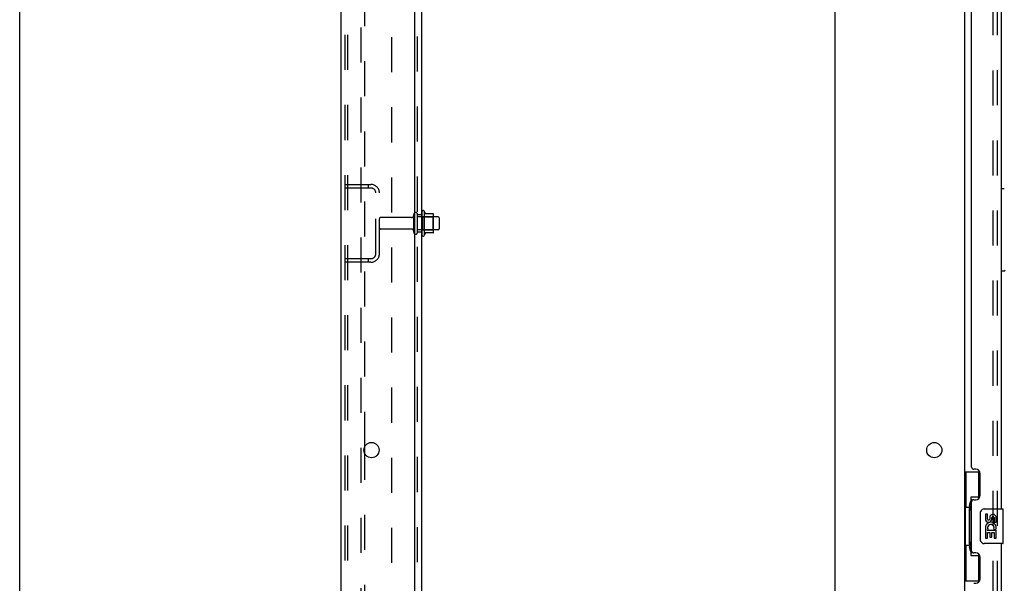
# Model space of a CAD drawing. Header units: inches. Extents: x 0 to 184, y 0 to 119.
# Tile 2 of 115: x 0 to 28, y 34 to 51. Entities that reach past the tile are written whole.
import ezdxf

# ---------------------------------------------------------------- set-up
doc = ezdxf.new("R2010")
doc.units = ezdxf.units.IN
doc.header["$LTSCALE"] = 10.121375
doc.header["$MEASUREMENT"] = 0
doc.linetypes.add('HIDDEN', pattern=[0.2, 0.1, -0.1])
doc.layers.get('0').update_dxf_attribs({"linetype": 'CONTINUOUS'})
for name, color, linetype in [('DEFAULT_2', 8, 'HIDDEN'), ('DOOR_ASSEMBLY', 7, 'CONTINUOUS'), ('SUBPANEL', 7, 'CONTINUOUS')]:
    doc.layers.add(name, color=color, linetype=linetype)

msp = doc.modelspace()

# ---------------------------------------------------------------- linework, layer by layer
at = {"color": 7, "linetype": 'Continuous'}
for p, q in [((0, 0), (0, 119.075)), ((11.683, 45.154), (11.683, 44.443)), ((11.938, 45.076), (11.71, 45.076)), ((11.949, 44.543), (11.949, 45.054)), ((12.083, 44.986), (11.949, 44.986)), ((12.113, 44.956), (12.113, 44.641)), ((11.938, 44.521), (11.71, 44.521)), ((12.083, 44.611), (11.949, 44.611))]:
    msp.add_line(p, q, dxfattribs=at)
at = {"color": 3, "linetype": 'Continuous'}
for p, q in [((9.284, 10.903), (9.284, 78.695)), ((27.284, 75.351), (27.284, 14.247)), ((11.409, 12.924), (11.409, 75.299)), ((23.534, 75.299), (23.534, 12.924)), ((9.963, 38.151), (9.963, 38.346))]:
    msp.add_line(p, q, dxfattribs=at)
for centre in [(10.159, 38.249), (26.409, 38.249)]:
    msp.add_circle(centre, 0.219, dxfattribs=at)
at = {"color": 7, "linetype": 'Continuous'}
for centre, radius, start, end in [((11.651, 45.133), 0.0384, 34.4497, 180), ((11.082, 44.799), 0.698, 23.9679, 30.6631), ((11.729, 45.086), 0.01, 203.9679, 270), ((11.938, 45.066), 0.01, 5.1938, 90), ((11.807, 45.054), 0.141, 0, 5.2081), ((12.083, 44.956), 0.03, 360, 90), ((12.083, 44.641), 0.03, 270, 0), ((11.651, 44.464), 0.0384, 180, 325.5503), ((11.082, 44.799), 0.698, 329.3369, 336.0321), ((11.729, 44.511), 0.01, 90, 156.0321), ((11.938, 44.531), 0.01, 270, 354.8062), ((11.807, 44.543), 0.141, 354.7919, 360)]:
    msp.add_arc(centre, radius, start, end, dxfattribs=at)
at = {"layer": 'DEFAULT_2', "color": 8, "linetype": 'HIDDEN'}
for p, q in [((9.388, 78.581), (9.388, 11.016)), ((9.461, 78.581), (9.461, 11.016)), ((9.859, 10.986), (9.859, 78.611)), ((28.096, 75.533), (28.096, 14.064)), ((9.963, 38.346), (9.963, 51.251)), ((9.388, 45.924), (10.141, 45.924)), ((9.388, 45.82), (10.141, 45.82)), ((10.06, 45.924), (10.06, 45.82)), ((10.284, 43.92), (10.284, 45.677)), ((10.388, 43.92), (10.388, 45.677)), ((11.315, 44.964), (10.418, 44.964)), ((11.378, 44.541), (11.378, 45.056)), ((11.488, 44.541), (11.488, 45.056)), ((11.949, 44.986), (11.488, 44.986)), ((11.613, 45.133), (11.613, 44.464)), ((11.633, 44.982), (11.613, 45.002)), ((11.633, 44.982), (11.633, 44.615)), ((11.633, 44.982), (11.929, 44.982)), ((11.929, 44.982), (11.949, 45.002)), ((11.929, 44.982), (11.929, 44.615)), ((11.315, 44.634), (10.418, 44.634)), ((11.949, 44.611), (11.488, 44.611)), ((11.633, 44.615), (11.613, 44.595)), ((11.633, 44.615), (11.929, 44.615)), ((11.929, 44.615), (11.949, 44.595)), ((10.141, 43.778), (9.388, 43.778)), ((10.141, 43.674), (9.388, 43.674)), ((10.06, 43.778), (10.06, 43.674)), ((9.963, 25.246), (9.963, 38.151))]:
    msp.add_line(p, q, dxfattribs=at)
for centre, radius, start, end in [((10.141, 45.677), 0.246, 0, 90), ((10.141, 45.677), 0.142, 0, 90), ((10.418, 44.934), 0.03, 90, 180), ((11.315, 45.026), 0.0625, 270, 360), ((11.433, 45.056), 0.055, 360, 180), ((10.418, 44.664), 0.03, 180, 270), ((11.315, 44.571), 0.0625, 0, 90), ((11.433, 44.541), 0.055, 180, 0), ((10.141, 43.92), 0.246, 270, 360), ((10.141, 43.92), 0.142, 270, 360)]:
    msp.add_arc(centre, radius, start, end, dxfattribs=at)
at = {"layer": 'DOOR_ASSEMBLY', "color": 8, "linetype": 'HIDDEN'}
msp.add_line((28.238, 13.795), (28.238, 75.802), dxfattribs=at)
at = {"layer": 'DOOR_ASSEMBLY', "color": 3, "linetype": 'Continuous'}
for p, q in [((28.342, 53.049), (28.342, 36.549)), ((27.488, 37.756), (27.488, 51.841)), ((27.608, 37.696), (27.548, 37.696)), ((27.738, 36.946), (27.738, 37.566)), ((27.488, 35.341), (27.488, 36.756)), ((27.548, 36.816), (27.608, 36.816)), ((28.342, 35.549), (28.342, 19.049)), ((27.608, 35.281), (27.548, 35.281)), ((27.738, 34.531), (27.738, 35.151)), ((27.548, 34.401), (27.608, 34.401))]:
    msp.add_line(p, q, dxfattribs=at)
at = {"layer": 'DOOR_ASSEMBLY', "color": 7, "linetype": 'Continuous'}
for p, q in [((28.342, 45.803), (28.404, 45.803)), ((28.42, 43.421), (28.342, 43.421)), ((27.284, 37.624), (27.724, 37.624)), ((27.323, 37.624), (27.323, 36.599)), ((27.688, 37.624), (27.688, 36.844)), ((27.688, 36.889), (27.461, 36.889)), ((27.461, 36.889), (27.461, 35.209)), ((27.301, 36.599), (27.424, 36.599)), ((27.301, 36.599), (27.301, 35.499)), ((27.424, 36.629), (27.424, 36.649)), ((27.424, 35.499), (27.424, 36.599)), ((27.747, 35.649), (27.747, 36.449)), ((27.847, 36.549), (28.387, 36.549)), ((27.947, 36.394), (27.884, 36.394)), ((27.884, 36.394), (27.884, 36.258)), ((27.947, 36.258), (27.947, 36.394)), ((28.402, 35.564), (28.402, 36.534)), ((28.012, 36.321), (28.012, 36.252)), ((28.073, 36.258), (28.073, 36.3)), ((28.136, 36.3), (28.136, 36.164)), ((28.136, 36.164), (28.199, 36.164)), ((28.199, 36.164), (28.199, 36.3)), ((27.902, 35.933), (27.884, 35.933)), ((27.884, 35.933), (27.884, 35.703)), ((27.937, 35.933), (27.964, 35.952)), ((27.937, 35.933), (28.199, 35.933)), ((27.947, 35.87), (28.012, 35.87)), ((27.947, 35.703), (27.947, 35.87)), ((28.012, 35.87), (28.012, 35.734)), ((28.073, 35.87), (28.136, 35.87)), ((28.073, 35.734), (28.073, 35.87)), ((28.128, 35.969), (28.186, 35.944)), ((28.136, 35.87), (28.136, 35.703)), ((28.199, 35.703), (28.199, 35.933)), ((28.387, 35.549), (27.847, 35.549)), ((27.884, 35.703), (27.947, 35.703)), ((28.012, 35.734), (28.073, 35.734)), ((28.136, 35.703), (28.199, 35.703)), ((27.301, 35.499), (27.424, 35.499)), ((27.323, 35.499), (27.323, 34.474)), ((27.424, 35.448), (27.424, 35.468)), ((27.461, 35.209), (27.688, 35.209)), ((27.688, 35.254), (27.688, 34.474)), ((27.284, 34.474), (27.724, 34.474))]:
    msp.add_line(p, q, dxfattribs=at)
for points in [[(27.461, 36.865), (27.461, 36.862), (27.461, 36.858), (27.462, 36.854), (27.463, 36.849), (27.465, 36.845), (27.467, 36.84), (27.47, 36.834), (27.473, 36.828), (27.476, 36.822), (27.48, 36.815), (27.484, 36.807), (27.489, 36.8), (27.494, 36.791), (27.497, 36.788)], [(27.747, 36.449), (27.747, 36.455), (27.747, 36.461), (27.748, 36.467), (27.75, 36.473), (27.751, 36.479), (27.753, 36.485)], [(27.753, 35.612), (27.751, 35.618), (27.75, 35.624), (27.748, 35.63), (27.747, 35.636), (27.747, 35.642), (27.747, 35.649)], [(27.497, 35.31), (27.494, 35.306), (27.489, 35.298), (27.484, 35.29), (27.48, 35.282), (27.476, 35.276), (27.473, 35.269), (27.47, 35.263), (27.467, 35.258), (27.465, 35.252), (27.463, 35.248), (27.462, 35.243), (27.461, 35.239), (27.461, 35.236), (27.461, 35.232)]]:
    msp.add_lwpolyline(points, dxfattribs=at)
for centre, radius, start, end in [((28.404, 45.763), 0.0394, 45, 90), ((28.42, 43.46), 0.0394, 270, 360), ((27.847, 36.449), 0.1, 90, 158.7946), ((28.104, 36.3), 0.0943, 68.6999, 167.4338), ((28.387, 36.534), 0.015, 0, 90), ((27.979, 36.258), 0.0943, 180, 360), ((28.041, 36.007), 0.157, 336.5966, 161.8791), ((27.979, 36.258), 0.0314, 180, 261.2295), ((27.978, 36.263), 0.0362, 263.4285, 341.7628), ((28.104, 36.3), 0.0314, 0, 180.0485), ((28.104, 36.3), 0.0943, 0, 68.6704), ((28.038, 36.006), 0.154, 161.4199, 206.1963), ((28.041, 36.007), 0.157, 205.737, 207.8532), ((28.041, 36.007), 0.0943, 336.5966, 215.1122), ((27.847, 35.649), 0.1, 201.205, 270), ((28.387, 35.564), 0.015, 270, 360)]:
    msp.add_arc(centre, radius, start, end, dxfattribs=at)
at = {"layer": 'DOOR_ASSEMBLY', "color": 3, "linetype": 'Continuous'}
for centre, radius, start, end in [((27.548, 37.756), 0.06, 180, 270), ((27.608, 37.566), 0.13, 0, 90), ((27.548, 36.756), 0.06, 90, 180), ((27.608, 36.946), 0.13, 270, 360), ((27.548, 35.341), 0.06, 180, 270), ((27.608, 35.151), 0.13, 0, 90), ((27.608, 34.531), 0.13, 270, 360)]:
    msp.add_arc(centre, radius, start, end, dxfattribs=at)
at = {"layer": 'DOOR_ASSEMBLY', "color": 7, "linetype": 'Continuous'}
for centre, start_param, end_param in [((27.528, 36.639), 0.699287, 1.51401), ((27.528, 36.639), -4.655602, -3.84088), ((27.528, 35.458), 0.699287, 1.51401), ((27.528, 35.458), -4.655602, -3.84088)]:
    msp.add_ellipse(centre, major_axis=(0, 0.18), ratio=0.579493, start_param=start_param, end_param=end_param, dxfattribs=at)
at = {"layer": 'SUBPANEL', "color": 3, "linetype": 'Continuous'}
msp.add_line((11.613, 14.955), (11.613, 74.642), dxfattribs=at)
at = {"layer": 'SUBPANEL', "color": 8, "linetype": 'HIDDEN'}
for p, q in [((11.488, 16.795), (11.488, 72.803)), ((10.738, 68.392), (10.738, 21.205)), ((11.488, 45.049), (11.613, 45.049)), ((11.488, 44.549), (11.613, 44.549))]:
    msp.add_line(p, q, dxfattribs=at)

doc.saveas('drawing.dxf')
